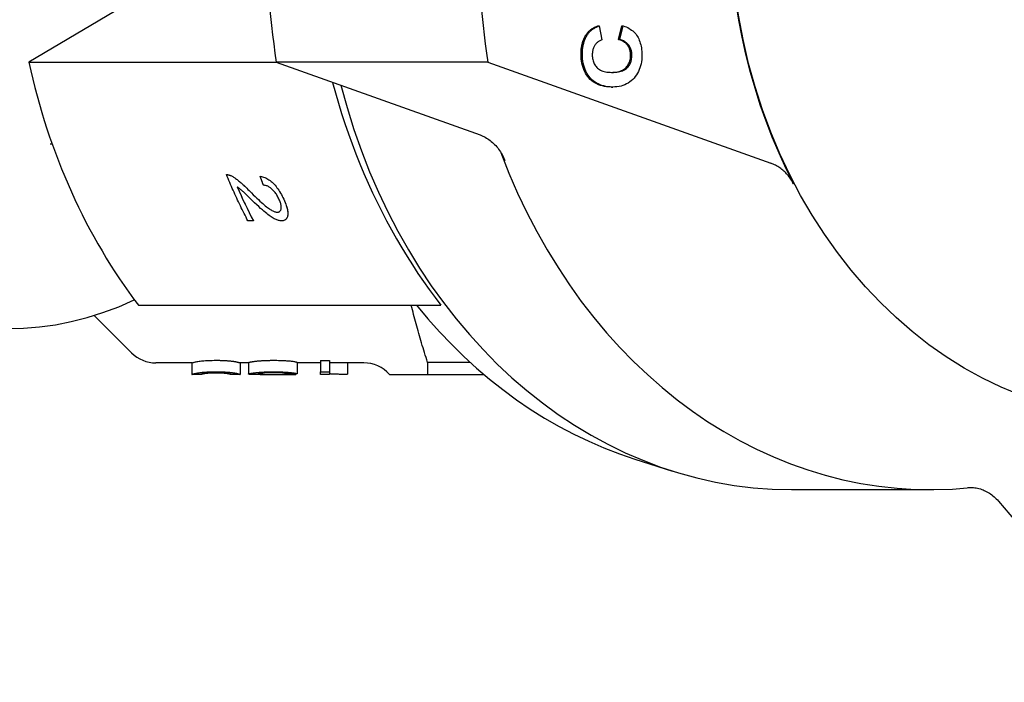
# Model space of a CAD drawing. Header units: millimetres. Extents: x -44 to 3552, y -21 to 413.
# Tile 17 of 22: x 230 to 273, y 346 to 375. Entities that reach past the tile are written whole.
import ezdxf

# ---------------------------------------------------------------- set-up
doc = ezdxf.new("R2010")
doc.units = ezdxf.units.MM
doc.layers.add('DETAIL', color=2, linetype='Continuous')

msp = doc.modelspace()

# ---------------------------------------------------------------- linework, layer by layer
at = {"layer": 'DETAIL'}
for p, q in [((239.062, 378.086), (230.796, 373.181)), ((255.481, 374.754), (255.538, 374.754)), ((255.538, 374.754), (255.657, 374.145)), ((256.371, 374.164), (256.526, 374.761)), ((256.429, 374.164), (256.584, 374.761)), ((256.526, 374.761), (256.584, 374.761)), ((256.371, 374.164), (256.429, 374.164)), ((230.796, 373.181), (241.528, 373.181)), ((250.706, 373.179), (241.529, 373.179)), ((241.529, 373.179), (250.37, 370.025)), ((250.706, 373.179), (262.988, 368.798)), ((256.066, 372.105), (256.123, 372.105)), ((231.72, 369.639), (231.803, 369.639)), ((239.366, 368.306), (239.366, 368.306)), ((239.556, 368.261), (239.556, 368.261)), ((240.831, 368.235), (240.831, 368.235)), ((240.537, 366.294), (240.299, 366.294)), ((240.537, 366.294), (240.537, 366.294)), ((241.926, 366.348), (241.926, 366.348)), ((235.547, 362.638), (248.671, 362.638)), ((233.633, 362.194), (235.249, 360.578)), ((237.872, 360.139), (236.31, 360.139)), ((237.872, 360.139), (237.872, 359.639)), ((239.957, 360.139), (239.957, 359.639)), ((240.323, 360.139), (239.957, 360.139)), ((240.323, 360.149), (240.323, 359.65)), ((242.442, 360.162), (242.442, 359.663)), ((243.448, 360.139), (242.442, 360.139)), ((243.448, 360.242), (243.841, 360.242)), ((243.448, 360.242), (243.448, 359.744)), ((243.841, 360.242), (243.841, 359.744)), ((245.322, 360.139), (243.841, 360.139)), ((244.625, 360.139), (244.625, 359.646)), ((248.093, 360.158), (248.093, 359.639)), ((249.939, 360.158), (248.093, 360.158)), ((239.354, 359.688), (239.354, 359.684)), ((242.003, 359.669), (242.003, 359.64)), ((242.372, 359.662), (242.372, 359.639)), ((243.448, 359.639), (243.448, 359.744)), ((243.448, 359.744), (243.841, 359.744)), ((243.841, 359.744), (243.841, 359.639)), ((238.274, 359.639), (237.872, 359.639)), ((239.957, 359.639), (239.555, 359.639)), ((240.95, 359.639), (240.442, 359.639)), ((242.355, 359.639), (241.885, 359.639)), ((243.841, 359.639), (243.448, 359.639)), ((246.44, 359.639), (246.621, 359.639)), ((246.621, 359.639), (248.093, 359.639)), ((248.093, 359.639), (250.529, 359.639)), ((257.087, 355.964), (258.724, 355.444)), ((263.881, 354.639), (269.904, 354.639)), ((272.854, 354.14), (279.544, 346.28))]:
    msp.add_line(p, q, dxfattribs=at)
at = {"layer": 'DETAIL', "flags": 128}
for points in [[(255.022, 374.444), (255.035, 374.461), (255.049, 374.477), (255.064, 374.494), (255.079, 374.51), (255.094, 374.525), (255.11, 374.541), (255.127, 374.556), (255.144, 374.57), (255.161, 374.584), (255.179, 374.598), (255.198, 374.612), (255.217, 374.625), (255.236, 374.637), (255.256, 374.65), (255.276, 374.662), (255.297, 374.674), (255.318, 374.685), (255.34, 374.696), (255.362, 374.707), (255.385, 374.717), (255.408, 374.727), (255.432, 374.736), (255.456, 374.745), (255.481, 374.754)], [(255.079, 374.444), (255.093, 374.461), (255.107, 374.477), (255.121, 374.494), (255.136, 374.51), (255.152, 374.525), (255.168, 374.541), (255.184, 374.556), (255.201, 374.57), (255.219, 374.584), (255.237, 374.598), (255.255, 374.612), (255.274, 374.625), (255.293, 374.637), (255.313, 374.65), (255.334, 374.662), (255.354, 374.674), (255.376, 374.685), (255.397, 374.696), (255.42, 374.707), (255.442, 374.717), (255.466, 374.727), (255.489, 374.736), (255.514, 374.745), (255.538, 374.754)], [(256.584, 374.761), (256.651, 374.737), (256.714, 374.71), (256.775, 374.681), (256.833, 374.649), (256.888, 374.615), (256.94, 374.578), (256.99, 374.538), (257.036, 374.497), (257.079, 374.452), (257.12, 374.405), (257.157, 374.355), (257.192, 374.303), (257.223, 374.249), (257.252, 374.192), (257.278, 374.133), (257.302, 374.071), (257.322, 374.007), (257.34, 373.941), (257.355, 373.872), (257.368, 373.801), (257.377, 373.727), (257.384, 373.652), (257.388, 373.573), (257.389, 373.493)], [(254.75, 373.535), (254.75, 373.582), (254.752, 373.627), (254.754, 373.672), (254.758, 373.716), (254.762, 373.759), (254.767, 373.801), (254.773, 373.843), (254.78, 373.884), (254.789, 373.925), (254.797, 373.964), (254.807, 374.003), (254.818, 374.041), (254.83, 374.079), (254.843, 374.116), (254.856, 374.152), (254.871, 374.187), (254.887, 374.222), (254.903, 374.256), (254.92, 374.289), (254.939, 374.321), (254.958, 374.353), (254.978, 374.384), (255, 374.414), (255.022, 374.444)], [(254.807, 373.535), (254.808, 373.582), (254.809, 373.627), (254.812, 373.672), (254.815, 373.716), (254.819, 373.759), (254.825, 373.801), (254.831, 373.843), (254.838, 373.884), (254.846, 373.925), (254.855, 373.964), (254.865, 374.003), (254.876, 374.041), (254.887, 374.079), (254.9, 374.116), (254.914, 374.152), (254.928, 374.187), (254.944, 374.222), (254.96, 374.256), (254.978, 374.289), (254.996, 374.321), (255.015, 374.353), (255.036, 374.384), (255.057, 374.414), (255.079, 374.444)], [(255.657, 374.145), (255.626, 374.135), (255.595, 374.124), (255.565, 374.111), (255.537, 374.096), (255.51, 374.08), (255.484, 374.062), (255.459, 374.043), (255.435, 374.021), (255.412, 373.999), (255.39, 373.974), (255.37, 373.948), (255.351, 373.92), (255.333, 373.891), (255.316, 373.861), (255.301, 373.83), (255.288, 373.798), (255.276, 373.764), (255.266, 373.73), (255.257, 373.695), (255.25, 373.659), (255.245, 373.622), (255.241, 373.584), (255.238, 373.544), (255.238, 373.504)], [(256.902, 373.487), (256.901, 373.527), (256.898, 373.567), (256.894, 373.606), (256.888, 373.643), (256.88, 373.68), (256.87, 373.716), (256.858, 373.751), (256.845, 373.784), (256.83, 373.817), (256.813, 373.849), (256.794, 373.88), (256.774, 373.91), (256.751, 373.939), (256.727, 373.966), (256.701, 373.992), (256.672, 374.017), (256.642, 374.04), (256.609, 374.062), (256.574, 374.083), (256.538, 374.102), (256.499, 374.119), (256.459, 374.136), (256.416, 374.151), (256.371, 374.164)], [(256.959, 373.487), (256.958, 373.527), (256.956, 373.567), (256.951, 373.606), (256.945, 373.643), (256.937, 373.68), (256.927, 373.716), (256.916, 373.751), (256.902, 373.784), (256.887, 373.817), (256.87, 373.849), (256.852, 373.88), (256.831, 373.91), (256.809, 373.939), (256.784, 373.966), (256.758, 373.992), (256.729, 374.017), (256.699, 374.04), (256.666, 374.062), (256.632, 374.083), (256.595, 374.102), (256.557, 374.119), (256.516, 374.136), (256.473, 374.151), (256.429, 374.164)], [(256.062, 372.105), (255.96, 372.108), (255.861, 372.117), (255.767, 372.13), (255.677, 372.15), (255.59, 372.174), (255.507, 372.205), (255.429, 372.24), (255.354, 372.281), (255.283, 372.328), (255.216, 372.38), (255.152, 372.437), (255.093, 372.5), (255.038, 372.568), (254.988, 372.638), (254.943, 372.712), (254.902, 372.79), (254.866, 372.871), (254.835, 372.956), (254.809, 373.044), (254.788, 373.135), (254.771, 373.23), (254.759, 373.328), (254.752, 373.43), (254.75, 373.535)], [(256.119, 372.105), (256.017, 372.108), (255.919, 372.117), (255.824, 372.13), (255.734, 372.15), (255.647, 372.174), (255.565, 372.205), (255.486, 372.24), (255.411, 372.281), (255.34, 372.328), (255.273, 372.38), (255.21, 372.437), (255.151, 372.5), (255.096, 372.568), (255.045, 372.638), (255, 372.712), (254.959, 372.79), (254.924, 372.871), (254.893, 372.956), (254.866, 373.044), (254.845, 373.135), (254.828, 373.23), (254.817, 373.328), (254.81, 373.43), (254.807, 373.535)], [(255.238, 373.504), (255.239, 373.449), (255.243, 373.395), (255.25, 373.343), (255.259, 373.292), (255.272, 373.244), (255.287, 373.197), (255.305, 373.152), (255.326, 373.108), (255.349, 373.067), (255.375, 373.027), (255.404, 372.989), (255.436, 372.953), (255.471, 372.919), (255.509, 372.888), (255.551, 372.86), (255.596, 372.835), (255.645, 372.813), (255.697, 372.794), (255.752, 372.777), (255.811, 372.764), (255.874, 372.754), (255.94, 372.746), (256.009, 372.742), (256.082, 372.74)], [(256.058, 372.74), (256.133, 372.743), (256.203, 372.748), (256.27, 372.756), (256.333, 372.767), (256.393, 372.78), (256.449, 372.797), (256.501, 372.816), (256.549, 372.838), (256.594, 372.863), (256.636, 372.891), (256.673, 372.921), (256.707, 372.954), (256.738, 372.989), (256.767, 373.026), (256.792, 373.065), (256.815, 373.105), (256.835, 373.147), (256.853, 373.19), (256.868, 373.236), (256.88, 373.282), (256.889, 373.331), (256.896, 373.381), (256.9, 373.433), (256.902, 373.487)], [(256.082, 372.74), (256.159, 372.741), (256.233, 372.745), (256.302, 372.753), (256.368, 372.763), (256.43, 372.775), (256.488, 372.791), (256.542, 372.81), (256.593, 372.831), (256.64, 372.856), (256.683, 372.883), (256.722, 372.914), (256.757, 372.947), (256.79, 372.982), (256.819, 373.019), (256.845, 373.058), (256.869, 373.099), (256.89, 373.141), (256.908, 373.186), (256.924, 373.231), (256.936, 373.279), (256.946, 373.328), (256.953, 373.379), (256.958, 373.432), (256.959, 373.487)], [(257.389, 373.493), (257.387, 373.393), (257.38, 373.297), (257.368, 373.203), (257.351, 373.112), (257.33, 373.025), (257.304, 372.94), (257.273, 372.858), (257.237, 372.78), (257.197, 372.704), (257.152, 372.631), (257.103, 372.562), (257.048, 372.495), (256.99, 372.433), (256.928, 372.376), (256.862, 372.324), (256.794, 372.278), (256.721, 372.237), (256.646, 372.202), (256.567, 372.172), (256.484, 372.148), (256.398, 372.129), (256.309, 372.116), (256.216, 372.108), (256.119, 372.105)], [(243.974, 372.307), (244.097, 371.855), (244.227, 371.406), (244.364, 370.96), (244.509, 370.516), (244.66, 370.076), (244.818, 369.639), (244.983, 369.206), (245.154, 368.776), (245.332, 368.351), (245.516, 367.931), (245.707, 367.515), (245.903, 367.104), (246.106, 366.698), (246.314, 366.297), (246.528, 365.903), (246.747, 365.514), (246.971, 365.131), (247.201, 364.755), (247.435, 364.385), (247.674, 364.022), (247.918, 363.665), (248.165, 363.316), (248.416, 362.973), (248.671, 362.638)], [(250.37, 370.025), (250.427, 370.003), (250.484, 369.979), (250.54, 369.953), (250.596, 369.924), (250.65, 369.893), (250.703, 369.859), (250.756, 369.823), (250.807, 369.786), (250.858, 369.745), (250.907, 369.703), (250.955, 369.659), (251.002, 369.613), (251.047, 369.564), (251.091, 369.514), (251.134, 369.462), (251.175, 369.408), (251.214, 369.352), (251.252, 369.295), (251.288, 369.236), (251.322, 369.176), (251.355, 369.114), (251.385, 369.051), (251.414, 368.986), (251.441, 368.92)], [(263.973, 367.9), (263.944, 367.953), (263.914, 368.006), (263.883, 368.057), (263.85, 368.107), (263.816, 368.155), (263.781, 368.203), (263.745, 368.249), (263.708, 368.294), (263.669, 368.337), (263.63, 368.379), (263.589, 368.419), (263.548, 368.458), (263.505, 368.496), (263.462, 368.531), (263.417, 368.566), (263.372, 368.598), (263.327, 368.629), (263.28, 368.659), (263.233, 368.686), (263.185, 368.712), (263.136, 368.736), (263.087, 368.759), (263.038, 368.779), (262.988, 368.798)], [(239.366, 368.306), (239.373, 368.306), (239.381, 368.307), (239.388, 368.306), (239.396, 368.306), (239.403, 368.306), (239.411, 368.305), (239.418, 368.304), (239.426, 368.303), (239.434, 368.302), (239.441, 368.301), (239.449, 368.299), (239.457, 368.297), (239.465, 368.295), (239.473, 368.293), (239.481, 368.291), (239.489, 368.288), (239.497, 368.285), (239.506, 368.282), (239.514, 368.279), (239.522, 368.276), (239.531, 368.273), (239.539, 368.269), (239.548, 368.265), (239.556, 368.261)], [(239.366, 368.306), (239.374, 368.306), (239.381, 368.307), (239.388, 368.306), (239.396, 368.306), (239.403, 368.306), (239.411, 368.305), (239.418, 368.304), (239.426, 368.303), (239.434, 368.302), (239.441, 368.301), (239.449, 368.299), (239.457, 368.297), (239.465, 368.295), (239.473, 368.293), (239.481, 368.291), (239.489, 368.288), (239.498, 368.285), (239.506, 368.282), (239.514, 368.279), (239.522, 368.276), (239.531, 368.273), (239.539, 368.269), (239.548, 368.265), (239.556, 368.261)], [(240.299, 366.294), (240.257, 366.376), (240.216, 366.458), (240.174, 366.54), (240.133, 366.622), (240.092, 366.704), (240.052, 366.787), (240.011, 366.87), (239.971, 366.953), (239.931, 367.036), (239.892, 367.12), (239.853, 367.203), (239.814, 367.287), (239.775, 367.371), (239.736, 367.455), (239.698, 367.539), (239.66, 367.624), (239.622, 367.708), (239.585, 367.793), (239.548, 367.878), (239.511, 367.964), (239.474, 368.049), (239.438, 368.134), (239.402, 368.22), (239.366, 368.306)], [(239.556, 368.261), (239.585, 368.247), (239.614, 368.232), (239.643, 368.216), (239.673, 368.198), (239.703, 368.179), (239.734, 368.159), (239.765, 368.137), (239.797, 368.114), (239.83, 368.09), (239.862, 368.065), (239.896, 368.038), (239.93, 368.01), (239.964, 367.98), (240.001, 367.948), (240.039, 367.914), (240.078, 367.878), (240.12, 367.839), (240.162, 367.799), (240.206, 367.757), (240.252, 367.712), (240.3, 367.666), (240.349, 367.617), (240.399, 367.567), (240.452, 367.514)], [(239.556, 368.261), (239.585, 368.247), (239.614, 368.232), (239.643, 368.216), (239.673, 368.198), (239.703, 368.179), (239.734, 368.159), (239.765, 368.137), (239.797, 368.114), (239.83, 368.09), (239.862, 368.065), (239.896, 368.038), (239.93, 368.01), (239.965, 367.98), (240.001, 367.948), (240.039, 367.914), (240.079, 367.878), (240.12, 367.84), (240.162, 367.799), (240.206, 367.757), (240.252, 367.712), (240.3, 367.666), (240.349, 367.617), (240.399, 367.567), (240.452, 367.514)], [(240.831, 368.235), (240.881, 368.226), (240.93, 368.215), (240.979, 368.201), (241.027, 368.183), (241.074, 368.162), (241.121, 368.139), (241.167, 368.112), (241.213, 368.082), (241.259, 368.049), (241.303, 368.013), (241.348, 367.974), (241.392, 367.932), (241.435, 367.887), (241.477, 367.84), (241.518, 367.79), (241.559, 367.738), (241.598, 367.683), (241.637, 367.626), (241.675, 367.567), (241.712, 367.505), (241.749, 367.441), (241.784, 367.375), (241.819, 367.306), (241.853, 367.235)], [(240.973, 367.842), (240.967, 367.858), (240.961, 367.875), (240.955, 367.891), (240.949, 367.907), (240.943, 367.924), (240.937, 367.94), (240.931, 367.956), (240.925, 367.973), (240.919, 367.989), (240.913, 368.005), (240.907, 368.022), (240.901, 368.038), (240.895, 368.054), (240.89, 368.071), (240.884, 368.087), (240.878, 368.103), (240.872, 368.12), (240.866, 368.136), (240.86, 368.153), (240.854, 368.169), (240.849, 368.185), (240.843, 368.202), (240.837, 368.218), (240.831, 368.235)], [(240.831, 368.235), (240.881, 368.227), (240.93, 368.215), (240.979, 368.201), (241.027, 368.183), (241.074, 368.162), (241.121, 368.139), (241.167, 368.112), (241.213, 368.082), (241.259, 368.049), (241.303, 368.013), (241.348, 367.974), (241.392, 367.932), (241.435, 367.887), (241.477, 367.84), (241.518, 367.79), (241.559, 367.738), (241.598, 367.683), (241.637, 367.626), (241.675, 367.567), (241.712, 367.505), (241.749, 367.441), (241.784, 367.375), (241.819, 367.306), (241.853, 367.235)], [(239.83, 367.776), (239.857, 367.713), (239.885, 367.651), (239.913, 367.588), (239.942, 367.525), (239.97, 367.463), (239.999, 367.4), (240.027, 367.338), (240.056, 367.276), (240.085, 367.214), (240.114, 367.151), (240.143, 367.09), (240.173, 367.028), (240.202, 366.966), (240.232, 366.904), (240.262, 366.843), (240.292, 366.782), (240.322, 366.72), (240.352, 366.659), (240.382, 366.598), (240.413, 366.537), (240.444, 366.476), (240.474, 366.415), (240.505, 366.355), (240.537, 366.294)], [(240.484, 367.184), (240.429, 367.238), (240.377, 367.289), (240.328, 367.337), (240.283, 367.381), (240.24, 367.422), (240.201, 367.46), (240.165, 367.495), (240.133, 367.526), (240.103, 367.554), (240.077, 367.578), (240.054, 367.599), (240.034, 367.617), (240.016, 367.633), (239.998, 367.648), (239.98, 367.663), (239.963, 367.677), (239.946, 367.691), (239.928, 367.705), (239.911, 367.718), (239.895, 367.73), (239.878, 367.742), (239.862, 367.754), (239.846, 367.765), (239.83, 367.776)], [(241.645, 367.244), (241.624, 367.288), (241.602, 367.331), (241.579, 367.372), (241.556, 367.412), (241.532, 367.45), (241.507, 367.487), (241.481, 367.522), (241.455, 367.556), (241.427, 367.588), (241.399, 367.619), (241.371, 367.649), (241.341, 367.676), (241.311, 367.703), (241.281, 367.726), (241.251, 367.748), (241.221, 367.767), (241.19, 367.785), (241.159, 367.799), (241.129, 367.812), (241.098, 367.823), (241.067, 367.831), (241.036, 367.837), (241.004, 367.841), (240.973, 367.842)], [(240.452, 367.514), (240.532, 367.433), (240.61, 367.357), (240.684, 367.286), (240.754, 367.219), (240.821, 367.157), (240.885, 367.099), (240.944, 367.046), (241.001, 366.997), (241.054, 366.953), (241.103, 366.913), (241.148, 366.878), (241.19, 366.847), (241.229, 366.82), (241.267, 366.795), (241.304, 366.772), (241.339, 366.752), (241.373, 366.734), (241.405, 366.718), (241.436, 366.705), (241.466, 366.695), (241.494, 366.686), (241.521, 366.68), (241.547, 366.677), (241.571, 366.676)], [(240.452, 367.514), (240.532, 367.433), (240.61, 367.357), (240.684, 367.286), (240.754, 367.219), (240.821, 367.157), (240.885, 367.099), (240.945, 367.046), (241.001, 366.997), (241.054, 366.953), (241.103, 366.913), (241.148, 366.878), (241.19, 366.847), (241.229, 366.82), (241.267, 366.795), (241.304, 366.772), (241.339, 366.752), (241.373, 366.734), (241.405, 366.718), (241.436, 366.705), (241.466, 366.695), (241.494, 366.686), (241.521, 366.68), (241.547, 366.677), (241.571, 366.676)], [(241.755, 366.299), (241.725, 366.3), (241.693, 366.303), (241.66, 366.309), (241.626, 366.317), (241.591, 366.327), (241.556, 366.339), (241.519, 366.354), (241.481, 366.371), (241.442, 366.391), (241.4, 366.413), (241.357, 366.439), (241.312, 366.468), (241.265, 366.5), (241.217, 366.535), (241.166, 366.573), (241.113, 366.614), (241.057, 366.66), (240.994, 366.714), (240.924, 366.774), (240.849, 366.841), (240.767, 366.916), (240.679, 366.998), (240.585, 367.087), (240.484, 367.184)], [(241.571, 366.676), (241.595, 366.677), (241.616, 366.68), (241.637, 366.685), (241.655, 366.693), (241.672, 366.703), (241.687, 366.715), (241.7, 366.729), (241.712, 366.745), (241.722, 366.764), (241.73, 366.784), (241.736, 366.807), (241.741, 366.832), (241.744, 366.859), (241.745, 366.887), (241.744, 366.917), (241.741, 366.948), (241.736, 366.98), (241.729, 367.014), (241.72, 367.049), (241.709, 367.085), (241.696, 367.123), (241.681, 367.162), (241.664, 367.202), (241.645, 367.244)], [(241.853, 367.235), (241.885, 367.163), (241.915, 367.094), (241.941, 367.028), (241.963, 366.964), (241.983, 366.903), (241.999, 366.844), (242.012, 366.789), (242.021, 366.735), (242.027, 366.685), (242.03, 366.636), (242.03, 366.591), (242.026, 366.548), (242.018, 366.508), (242.009, 366.472), (241.996, 366.439), (241.98, 366.409), (241.962, 366.383), (241.941, 366.361), (241.917, 366.342), (241.891, 366.326), (241.861, 366.314), (241.829, 366.306), (241.793, 366.3), (241.755, 366.299)], [(241.853, 367.235), (241.879, 367.179), (241.902, 367.125), (241.924, 367.072), (241.943, 367.021), (241.961, 366.971), (241.977, 366.923), (241.99, 366.877), (242.002, 366.832), (242.012, 366.789), (242.019, 366.748), (242.025, 366.708), (242.029, 366.669), (242.03, 366.632), (242.03, 366.597), (242.027, 366.563), (242.023, 366.531), (242.017, 366.501), (242.009, 366.473), (241.999, 366.447), (241.988, 366.423), (241.975, 366.401), (241.961, 366.381), (241.944, 366.364), (241.926, 366.348)], [(241.571, 366.676), (241.576, 366.676), (241.582, 366.676), (241.587, 366.676), (241.592, 366.676), (241.597, 366.677), (241.602, 366.678), (241.606, 366.678), (241.611, 366.679), (241.616, 366.68), (241.62, 366.681), (241.625, 366.682), (241.629, 366.683), (241.633, 366.684), (241.638, 366.686), (241.642, 366.687), (241.646, 366.689), (241.65, 366.691), (241.654, 366.692), (241.658, 366.694), (241.661, 366.696), (241.665, 366.698), (241.669, 366.701), (241.672, 366.703), (241.676, 366.705)], [(248.093, 360.158), (248.059, 360.265), (248.026, 360.371), (247.993, 360.477), (247.96, 360.583), (247.927, 360.688), (247.895, 360.793), (247.864, 360.898), (247.833, 361.003), (247.802, 361.107), (247.771, 361.211), (247.741, 361.314), (247.711, 361.418), (247.682, 361.521), (247.653, 361.624), (247.625, 361.726), (247.596, 361.829), (247.569, 361.931), (247.541, 362.032), (247.514, 362.134), (247.487, 362.235), (247.461, 362.336), (247.435, 362.437), (247.41, 362.538), (247.384, 362.638)], [(247.617, 362.638), (248.103, 362.054), (248.606, 361.488), (249.125, 360.943), (249.659, 360.418), (250.209, 359.915), (250.774, 359.434), (251.353, 358.976), (251.945, 358.541), (252.55, 358.129), (253.167, 357.743), (253.796, 357.381), (254.436, 357.045), (255.085, 356.734), (255.744, 356.451), (256.412, 356.194), (257.087, 355.964)], [(237.872, 360.139), (237.874, 360.14), (237.879, 360.142), (237.888, 360.146), (237.901, 360.15), (237.917, 360.155), (237.937, 360.161), (237.96, 360.167), (237.988, 360.174), (238.018, 360.18), (238.053, 360.187), (238.091, 360.194), (238.132, 360.201), (238.177, 360.207), (238.226, 360.214), (238.278, 360.22), (238.334, 360.225), (238.393, 360.231), (238.456, 360.235), (238.523, 360.239), (238.594, 360.243), (238.668, 360.245), (238.747, 360.247), (238.829, 360.248), (238.914, 360.249)], [(238.914, 360.249), (238.953, 360.249), (238.99, 360.249), (239.027, 360.248), (239.063, 360.248), (239.099, 360.247), (239.134, 360.246), (239.168, 360.245), (239.201, 360.244), (239.234, 360.243), (239.266, 360.241), (239.297, 360.24), (239.328, 360.238), (239.357, 360.236), (239.387, 360.234), (239.415, 360.232), (239.443, 360.23), (239.47, 360.228), (239.496, 360.226), (239.522, 360.223), (239.547, 360.221), (239.571, 360.218), (239.595, 360.215), (239.618, 360.212), (239.64, 360.209)], [(239.64, 360.209), (239.666, 360.206), (239.691, 360.202), (239.714, 360.198), (239.737, 360.195), (239.758, 360.191), (239.779, 360.187), (239.798, 360.183), (239.816, 360.179), (239.833, 360.175), (239.849, 360.172), (239.864, 360.168), (239.878, 360.165), (239.891, 360.161), (239.902, 360.158), (239.913, 360.155), (239.922, 360.152), (239.93, 360.149), (239.937, 360.147), (239.943, 360.145), (239.948, 360.143), (239.952, 360.141), (239.955, 360.14), (239.957, 360.139), (239.957, 360.139)], [(240.323, 360.149), (240.323, 360.151), (240.325, 360.153), (240.327, 360.154), (240.33, 360.156), (240.334, 360.158), (240.339, 360.16), (240.345, 360.162), (240.351, 360.164), (240.359, 360.166), (240.367, 360.168), (240.376, 360.171), (240.386, 360.173), (240.397, 360.175), (240.409, 360.178), (240.422, 360.18), (240.435, 360.183), (240.45, 360.185), (240.465, 360.188), (240.482, 360.19), (240.499, 360.193), (240.517, 360.195), (240.536, 360.198), (240.555, 360.201), (240.576, 360.203)], [(240.576, 360.203), (240.602, 360.207), (240.629, 360.21), (240.657, 360.213), (240.685, 360.216), (240.714, 360.219), (240.744, 360.222), (240.775, 360.225), (240.806, 360.227), (240.838, 360.23), (240.871, 360.232), (240.905, 360.234), (240.94, 360.236), (240.975, 360.238), (241.011, 360.24), (241.048, 360.242), (241.086, 360.243), (241.124, 360.244), (241.163, 360.246), (241.203, 360.247), (241.244, 360.247), (241.285, 360.248), (241.328, 360.248), (241.371, 360.249), (241.414, 360.249)], [(241.414, 360.249), (241.486, 360.249), (241.555, 360.248), (241.622, 360.247), (241.687, 360.245), (241.75, 360.243), (241.81, 360.241), (241.869, 360.238), (241.925, 360.235), (241.978, 360.231), (242.03, 360.227), (242.079, 360.223), (242.126, 360.219), (242.171, 360.214), (242.212, 360.209), (242.25, 360.205), (242.284, 360.2), (242.315, 360.195), (242.343, 360.19), (242.368, 360.185), (242.389, 360.18), (242.407, 360.175), (242.422, 360.171), (242.434, 360.166), (242.442, 360.162)], [(237.872, 359.639), (237.874, 359.64), (237.879, 359.642), (237.888, 359.646), (237.901, 359.651), (237.917, 359.656), (237.937, 359.662), (237.96, 359.668), (237.988, 359.675), (238.018, 359.682), (238.053, 359.688), (238.091, 359.695), (238.132, 359.702), (238.177, 359.709), (238.226, 359.715), (238.278, 359.722), (238.334, 359.728), (238.393, 359.733), (238.456, 359.738), (238.523, 359.742), (238.594, 359.745), (238.668, 359.748), (238.747, 359.75), (238.829, 359.751), (238.914, 359.752)], [(238.274, 359.639), (238.276, 359.64), (238.279, 359.642), (238.286, 359.645), (238.295, 359.649), (238.306, 359.653), (238.32, 359.658), (238.337, 359.663), (238.356, 359.668), (238.378, 359.673), (238.402, 359.678), (238.429, 359.682), (238.459, 359.686), (238.49, 359.69), (238.523, 359.694), (238.556, 359.697), (238.591, 359.7), (238.627, 359.703), (238.665, 359.705), (238.703, 359.707), (238.743, 359.709), (238.784, 359.71), (238.826, 359.711), (238.87, 359.712), (238.914, 359.712)], [(238.918, 359.706), (238.872, 359.706), (238.829, 359.706), (238.786, 359.705), (238.745, 359.703), (238.704, 359.702), (238.666, 359.7), (238.628, 359.697), (238.592, 359.695), (238.557, 359.692), (238.523, 359.689), (238.49, 359.685), (238.459, 359.682), (238.429, 359.678), (238.402, 359.674), (238.378, 359.669), (238.356, 359.664), (238.337, 359.66), (238.32, 359.655), (238.306, 359.651), (238.295, 359.647), (238.286, 359.643), (238.279, 359.641), (238.276, 359.639), (238.274, 359.639)], [(238.914, 359.752), (238.953, 359.752), (238.99, 359.751), (239.027, 359.751), (239.063, 359.75), (239.099, 359.75), (239.134, 359.749), (239.168, 359.748), (239.201, 359.747), (239.234, 359.745), (239.266, 359.744), (239.297, 359.742), (239.328, 359.741), (239.357, 359.739), (239.387, 359.737), (239.415, 359.735), (239.443, 359.733), (239.47, 359.73), (239.496, 359.728), (239.522, 359.725), (239.547, 359.723), (239.571, 359.72), (239.595, 359.717), (239.618, 359.714), (239.64, 359.711)], [(238.914, 359.712), (238.959, 359.712), (239.003, 359.711), (239.045, 359.71), (239.086, 359.709), (239.126, 359.707), (239.164, 359.705), (239.201, 359.703), (239.238, 359.7), (239.273, 359.697), (239.306, 359.694), (239.339, 359.69), (239.37, 359.686), (239.4, 359.682), (239.427, 359.678), (239.451, 359.673), (239.473, 359.668), (239.492, 359.663), (239.509, 359.658), (239.523, 359.653), (239.534, 359.649), (239.543, 359.645), (239.55, 359.642), (239.553, 359.64), (239.555, 359.639)], [(239.354, 359.684), (239.34, 359.686), (239.325, 359.688), (239.311, 359.689), (239.296, 359.691), (239.28, 359.692), (239.265, 359.693), (239.248, 359.695), (239.232, 359.696), (239.215, 359.697), (239.198, 359.698), (239.18, 359.699), (239.162, 359.7), (239.144, 359.701), (239.125, 359.702), (239.106, 359.703), (239.087, 359.704), (239.067, 359.704), (239.047, 359.705), (239.026, 359.705), (239.005, 359.706), (238.984, 359.706), (238.962, 359.706), (238.94, 359.706), (238.918, 359.706)], [(239.555, 359.639), (239.554, 359.639), (239.553, 359.639), (239.552, 359.64), (239.549, 359.641), (239.546, 359.642), (239.542, 359.643), (239.538, 359.645), (239.532, 359.647), (239.526, 359.649), (239.52, 359.651), (239.512, 359.653), (239.504, 359.655), (239.496, 359.658), (239.486, 359.66), (239.476, 359.663), (239.465, 359.665), (239.454, 359.668), (239.442, 359.67), (239.429, 359.673), (239.415, 359.675), (239.401, 359.678), (239.386, 359.68), (239.37, 359.682), (239.354, 359.684)], [(239.64, 359.711), (239.666, 359.708), (239.691, 359.704), (239.714, 359.7), (239.737, 359.696), (239.758, 359.692), (239.779, 359.688), (239.798, 359.684), (239.816, 359.68), (239.833, 359.676), (239.849, 359.673), (239.864, 359.669), (239.878, 359.665), (239.891, 359.662), (239.902, 359.658), (239.913, 359.655), (239.922, 359.652), (239.93, 359.649), (239.937, 359.647), (239.943, 359.645), (239.948, 359.643), (239.952, 359.641), (239.955, 359.64), (239.957, 359.639), (239.957, 359.639)], [(240.323, 359.65), (240.323, 359.651), (240.325, 359.653), (240.327, 359.655), (240.33, 359.657), (240.334, 359.658), (240.339, 359.66), (240.345, 359.663), (240.351, 359.665), (240.359, 359.667), (240.367, 359.669), (240.376, 359.671), (240.386, 359.674), (240.397, 359.676), (240.409, 359.679), (240.422, 359.681), (240.435, 359.684), (240.45, 359.686), (240.465, 359.689), (240.482, 359.691), (240.499, 359.694), (240.517, 359.697), (240.536, 359.7), (240.555, 359.702), (240.576, 359.705)], [(240.576, 359.705), (240.602, 359.708), (240.629, 359.712), (240.657, 359.715), (240.685, 359.718), (240.714, 359.721), (240.744, 359.724), (240.775, 359.727), (240.806, 359.729), (240.838, 359.732), (240.871, 359.734), (240.905, 359.737), (240.94, 359.739), (240.975, 359.741), (241.011, 359.743), (241.048, 359.744), (241.086, 359.746), (241.124, 359.747), (241.163, 359.748), (241.203, 359.749), (241.244, 359.75), (241.285, 359.751), (241.328, 359.751), (241.371, 359.752), (241.414, 359.752)], [(241.414, 359.712), (241.368, 359.712), (241.322, 359.711), (241.278, 359.711), (241.235, 359.709), (241.194, 359.708), (241.153, 359.706), (241.114, 359.704), (241.076, 359.702), (241.039, 359.699), (241.003, 359.697), (240.969, 359.694), (240.936, 359.69), (240.905, 359.687), (240.876, 359.684), (240.85, 359.68), (240.827, 359.677), (240.807, 359.673), (240.789, 359.67), (240.775, 359.667), (240.762, 359.663), (240.753, 359.66), (240.746, 359.657), (240.742, 359.654), (240.741, 359.651)], [(240.741, 359.651), (240.742, 359.649), (240.746, 359.647), (240.752, 359.645), (240.762, 359.644), (240.773, 359.642), (240.788, 359.641), (240.805, 359.641), (240.824, 359.64), (240.846, 359.639), (240.871, 359.639), (240.898, 359.639), (240.928, 359.639), (240.96, 359.639), (240.994, 359.639), (241.029, 359.639), (241.066, 359.639), (241.105, 359.639), (241.145, 359.639), (241.187, 359.64), (241.23, 359.64), (241.275, 359.64), (241.322, 359.64), (241.371, 359.64), (241.421, 359.64)], [(241.414, 359.752), (241.486, 359.751), (241.555, 359.751), (241.622, 359.75), (241.687, 359.748), (241.75, 359.746), (241.81, 359.744), (241.869, 359.741), (241.925, 359.737), (241.978, 359.734), (242.03, 359.73), (242.079, 359.725), (242.126, 359.721), (242.171, 359.716), (242.212, 359.711), (242.25, 359.706), (242.284, 359.701), (242.315, 359.696), (242.343, 359.691), (242.368, 359.686), (242.389, 359.681), (242.407, 359.676), (242.422, 359.672), (242.434, 359.667), (242.442, 359.663)], [(242.03, 359.661), (242.022, 359.664), (242.012, 359.667), (242, 359.67), (241.986, 359.673), (241.971, 359.676), (241.954, 359.679), (241.936, 359.683), (241.916, 359.686), (241.894, 359.688), (241.87, 359.691), (241.845, 359.694), (241.818, 359.696), (241.79, 359.699), (241.761, 359.701), (241.731, 359.703), (241.7, 359.705), (241.668, 359.707), (241.634, 359.708), (241.6, 359.709), (241.565, 359.71), (241.529, 359.711), (241.492, 359.712), (241.454, 359.712), (241.414, 359.712)], [(242.442, 359.663), (242.425, 359.663), (242.408, 359.663), (242.39, 359.663), (242.373, 359.662), (242.356, 359.662), (242.339, 359.662), (242.322, 359.662), (242.305, 359.662), (242.288, 359.662), (242.27, 359.662), (242.253, 359.662), (242.236, 359.662), (242.219, 359.662), (242.202, 359.662), (242.185, 359.661), (242.168, 359.661), (242.15, 359.661), (242.133, 359.661), (242.116, 359.661), (242.099, 359.661), (242.082, 359.661), (242.065, 359.661), (242.047, 359.661), (242.03, 359.661)], [(243.841, 359.672), (243.865, 359.67), (243.891, 359.669), (243.917, 359.667), (243.945, 359.666), (243.974, 359.664), (244.004, 359.663), (244.036, 359.661), (244.068, 359.66), (244.102, 359.659), (244.138, 359.657), (244.174, 359.656), (244.212, 359.655), (244.25, 359.654), (244.287, 359.653), (244.324, 359.652), (244.36, 359.651), (244.395, 359.65), (244.43, 359.649), (244.464, 359.649), (244.498, 359.648), (244.53, 359.648), (244.563, 359.647), (244.594, 359.647), (244.625, 359.646)], [(237.872, 359.639), (237.872, 359.639), (237.872, 359.639), (237.872, 359.639), (237.872, 359.639), (237.872, 359.639), (237.872, 359.639), (237.872, 359.639), (237.872, 359.639), (237.872, 359.639), (237.872, 359.639), (237.872, 359.639), (237.872, 359.639), (237.872, 359.639), (237.872, 359.639), (237.872, 359.639), (237.872, 359.639), (237.872, 359.639), (237.872, 359.639), (237.872, 359.639), (237.872, 359.639), (237.872, 359.639), (237.872, 359.639), (237.872, 359.639), (237.872, 359.639)], [(239.957, 359.639), (239.957, 359.639), (239.957, 359.639), (239.957, 359.639), (239.957, 359.639), (239.957, 359.639), (239.957, 359.639), (239.957, 359.639), (239.957, 359.639), (239.957, 359.639), (239.957, 359.639), (239.957, 359.639), (239.957, 359.639), (239.957, 359.639), (239.957, 359.639), (239.957, 359.639), (239.957, 359.639), (239.957, 359.639), (239.957, 359.639), (239.957, 359.639), (239.957, 359.639), (239.957, 359.639), (239.957, 359.639), (239.957, 359.639), (239.957, 359.639)], [(240.442, 359.639), (240.432, 359.639), (240.423, 359.639), (240.414, 359.639), (240.405, 359.639), (240.397, 359.639), (240.39, 359.639), (240.383, 359.639), (240.376, 359.64), (240.369, 359.64), (240.363, 359.64), (240.358, 359.641), (240.353, 359.641), (240.348, 359.642), (240.344, 359.642), (240.34, 359.643), (240.336, 359.643), (240.333, 359.644), (240.33, 359.644), (240.328, 359.645), (240.326, 359.646), (240.325, 359.647), (240.324, 359.648), (240.323, 359.649), (240.323, 359.65)], [(241.421, 359.64), (241.452, 359.64), (241.483, 359.64), (241.514, 359.64), (241.544, 359.64), (241.573, 359.64), (241.602, 359.64), (241.631, 359.64), (241.658, 359.639), (241.686, 359.639), (241.712, 359.639), (241.738, 359.639), (241.764, 359.639), (241.788, 359.639), (241.812, 359.639), (241.835, 359.639), (241.857, 359.639), (241.878, 359.639), (241.899, 359.639), (241.918, 359.639), (241.937, 359.639), (241.955, 359.639), (241.972, 359.639), (241.988, 359.639), (242.003, 359.64)], [(242.003, 359.64), (242.018, 359.639), (242.034, 359.639), (242.049, 359.639), (242.064, 359.639), (242.08, 359.639), (242.095, 359.639), (242.11, 359.639), (242.126, 359.639), (242.141, 359.639), (242.157, 359.639), (242.172, 359.639), (242.187, 359.639), (242.203, 359.639), (242.218, 359.639), (242.233, 359.639), (242.249, 359.639), (242.264, 359.639), (242.28, 359.639), (242.295, 359.639), (242.31, 359.639), (242.326, 359.639), (242.341, 359.639), (242.356, 359.639), (242.372, 359.639)], [(242.372, 359.639), (242.371, 359.639), (242.37, 359.639), (242.37, 359.639), (242.369, 359.639), (242.368, 359.639), (242.368, 359.639), (242.367, 359.639), (242.366, 359.639), (242.365, 359.639), (242.365, 359.639), (242.364, 359.639), (242.363, 359.639), (242.363, 359.639), (242.362, 359.639), (242.361, 359.639), (242.36, 359.639), (242.36, 359.639), (242.359, 359.639), (242.358, 359.639), (242.358, 359.639), (242.357, 359.639), (242.356, 359.639), (242.355, 359.639), (242.355, 359.639)], [(271.534, 354.725), (271.595, 354.73), (271.655, 354.731), (271.715, 354.73), (271.775, 354.727), (271.835, 354.721), (271.895, 354.712), (271.954, 354.701), (272.013, 354.687), (272.072, 354.67), (272.13, 354.651), (272.188, 354.629), (272.245, 354.605), (272.301, 354.579), (272.357, 354.55), (272.411, 354.519), (272.465, 354.486), (272.518, 354.45), (272.57, 354.412), (272.62, 354.372), (272.67, 354.329), (272.718, 354.285), (272.765, 354.239), (272.81, 354.191), (272.854, 354.14)]]:
    msp.add_lwpolyline(points, dxfattribs=at)
at = {"layer": 'DETAIL'}
for centre, start, end in [((236.31, 361.639), 225, 270), ((245.322, 358.639), 41.8103, 90)]:
    msp.add_arc(centre, 1.5, start, end, dxfattribs=at)
msp.add_ellipse((279.139, 379.639), major_axis=(0, 21.883), ratio=0.819152, dxfattribs=at)
for centre, major_axis, start_param, end_param in [((229.999, 379.639), (0, 18), 5.30142, 9.797598), ((279.11, 379.639), (0, -21.892), 4.157415, 5.278326), ((269.933, 379.52), (0, -35.25), 4.52811, 4.893255), ((279.11, 379.52), (0, -35.25), 4.52811, 4.893255), ((250.46, 379.52), (0, -24.827), 4.970551, 5.46009), ((263.881, 379.639), (0, -25), 5.015445, 6.283185), ((269.904, 379.639), (0, -25), 5.140447, 6.369276), ((257.748, 379.52), (0, -24.827), 5.205099, 5.274182)]:
    msp.add_ellipse(centre, major_axis=major_axis, ratio=0.819152, start_param=start_param, end_param=end_param, dxfattribs=at)

doc.saveas('drawing.dxf')
